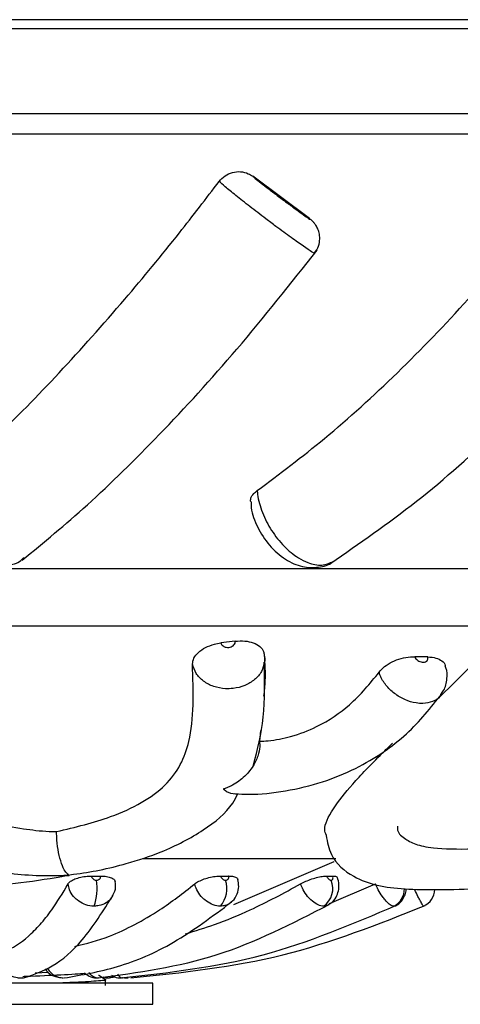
# Model space of a CAD drawing. Header units: millimetres. Extents: x 65 to 121, y 64 to 185.
# Tile 171 of 175: x 84.323 to 85.234, y 182.992 to 185.031. Entities that reach past the tile are written whole.
import ezdxf

# ---------------------------------------------------------------- set-up
doc = ezdxf.new("R2010")
doc.units = ezdxf.units.MM
doc.styles.add('SLDTEXTSTYLE0', font='TXT', dxfattribs={"width": 0.75})
doc.dimstyles.new('SLDDIMSTYLE0', dxfattribs={"dimtxt": 3.5, "dimasz": 3.302, "dimexe": 0, "dimexo": 0.0625, "dimgap": 0.875, "dimtad": 1, "dimdec": 0, "dimlfac": 20, "dimrnd": 1e-09, "dimzin": 12, "dimdsep": 46, "dimtxsty": 'SLDTEXTSTYLE0', "dimsah": 1, "dimcen": 0.09, "dimadec": 0, "dimazin": 3, "dimtfac": 1, "dimtdec": 0, "dimtofl": 0, "dimtmove": 0, "dimatfit": 3, "dimfxl": 0, "dimfrac": 2, "dimtolj": 1, "dimtzin": 12, "dimarcsym": 0})

# ---------------------------------------------------------------- blocks, each defined once
blk = doc.blocks.new('_D')
at = {"color": 7, "linetype": 'Continuous', "lineweight": 18}
for p, q in [((87.9732, 185.0116), (121.2937, 185.0116)), ((120.2937, 185.0116), (120.2937, 118.6561)), ((85.3725, 118.6561), (121.2937, 118.6561))]:
    blk.add_line(p, q, dxfattribs=at)
for points in [[(120.2937, 185.0116), (119.7857, 181.7096), (120.8017, 181.7096)], [(120.2937, 118.6561), (120.8017, 121.9581), (119.7857, 121.9581)]]:
    blk.add_solid(points, dxfattribs=at)
at = {"color": 7, "linetype": 'Continuous', "lineweight": 18, "insert": (115.782, 153.7638), "char_height": 3.5, "attachment_point": 1, "rotation": 90, "style": 'SLDTEXTSTYLE0'}
blk.add_mtext('1327', dxfattribs=at)

msp = doc.modelspace()

# ---------------------------------------------------------------- linework, layer by layer
at = {"color": 7, "linetype": 'Continuous', "lineweight": 25}
for p, q in [((86.97783, 185.03057), (81.39761, 185.03057)), ((86.97315, 185.01157), (81.39294, 185.01157)), ((87.08488, 184.83558), (81.30643, 184.83558)), ((84.02252, 184.79409), (87.99806, 184.79409)), ((84.02492, 184.79435), (87.95806, 184.79435)), ((84.92224, 184.61892), (84.80482, 184.70632)), ((84.06462, 183.89409), (87.29806, 183.89409)), ((81.42526, 183.77564), (87.07086, 183.77564)), ((84.7687, 183.74364), (84.739, 183.74003)), ((85.18151, 183.61832), (85.30427, 183.73948)), ((85.16718, 183.71115), (85.14002, 183.71163)), ((84.82086, 183.55868), (84.81884, 183.53661)), ((84.74451, 183.43772), (84.74416, 183.43737)), ((84.57713, 183.29404), (84.97665, 183.29404)), ((84.9725, 183.28658), (84.76498, 183.19803)), ((84.38671, 183.25863), (84.42545, 183.25848)), ((84.47088, 183.25747), (84.49021, 183.25746)), ((84.73828, 183.25747), (84.75512, 183.25746)), ((84.9577, 183.25747), (84.9704, 183.25746)), ((84.96391, 183.20056), (85.05902, 183.24118)), ((85.09934, 183.19592), (85.09678, 183.19512)), ((84.38204, 183.05758), (84.35474, 183.05641)), ((84.59806, 183.03602), (83.89806, 183.03602)), ((84.50013, 183.03053), (84.50013, 183.04303)), ((84.50626, 183.04646), (84.52076, 183.04907)), ((84.59806, 182.99193), (84.59806, 183.03602))]:
    msp.add_line(p, q, dxfattribs=at)
at = {"color": 1, "linetype": 'Continuous', "lineweight": 25}
msp.add_line((83.89806, 182.99193), (84.59806, 182.99193), dxfattribs=at)
at = {"color": 1, "linetype": 'Continuous', "lineweight": 25, "flags": 128}
for points in [[(84.49584, 183.04867), (84.50194, 183.04697), (84.50864, 183.04667)], [(84.53592, 183.04763), (84.53936, 183.04697), (84.54706, 183.04667)]]:
    msp.add_lwpolyline(points, dxfattribs=at)
at = {"color": 7, "linetype": 'Continuous', "lineweight": 25}
for centre, radius, start, end in [((84.37301, 183.23177), 0.1099, 340.52061, 8.93702), ((84.69426, 183.23173), 0.05727, 320.26543, 17.38214), ((84.9254, 183.23168), 0.04521, 306.03163, 22.30713), ((85.14207, 183.2316), 0.04, 294.23433, 357.12423)]:
    msp.add_arc(centre, radius, start, end, dxfattribs=at)
at = {"color": 1, "linetype": 'Continuous', "lineweight": 25}
msp.add_arc((85.07855, 183.23097), 0.04022, 296.95919, 0.32584, dxfattribs=at)
at = {"color": 7, "linetype": 'Continuous', "lineweight": 25}
for points, knots in [([(84.73553, 184.69578), (84.73934, 184.69995), (84.74696, 184.70828), (84.76274, 184.71518), (84.77951, 184.71674), (84.79414, 184.71324), (84.8018, 184.70828), (84.80482, 184.70632)], [0, 0, 0, 0, 0.2150158, 0.4300127, 0.6449577, 0.8598529, 1, 1, 1, 1]), ([(84.80482, 184.70632), (84.8049, 184.70626), (84.80633, 184.70498), (84.81164, 184.70055), (84.8252, 184.68989), (84.84311, 184.67612), (84.86083, 184.66271), (84.87847, 184.64952), (84.8952, 184.63717), (84.91075, 184.62592), (84.92089, 184.61886), (84.92453, 184.6167), (84.9229, 184.61828), (84.92224, 184.61892)], [0, 0, 0, 0, 0.0056947, 0.1126527, 0.21961, 0.3265227, 0.4333631, 0.5001875, 0.6069324, 0.7136782, 0.8204527, 0.9272891, 1, 1, 1, 1]), ([(84.15284, 184.05545), (84.19188, 184.09028), (84.27285, 184.16253), (84.40422, 184.29726), (84.53309, 184.44179), (84.64436, 184.57658), (84.70825, 184.66012), (84.73553, 184.69578)], [0, 0, 0, 0, 0.2118104, 0.4394003, 0.6669808, 0.8578287, 1, 1, 1, 1]), ([(84.81407, 184.05545), (84.86052, 184.09028), (84.9569, 184.16253), (85.10486, 184.29726), (85.24416, 184.44179), (85.35976, 184.57658), (85.42328, 184.66012), (85.4504, 184.69578)], [0, 0, 0, 0, 0.2118103, 0.4394005, 0.6669806, 0.8578287, 1, 1, 1, 1]), ([(84.93278, 184.54732), (84.93595, 184.552), (84.94198, 184.56091), (84.94412, 184.57598), (84.94276, 184.58874), (84.93916, 184.59881), (84.9348, 184.60618), (84.93089, 184.61098), (84.92819, 184.61378), (84.92633, 184.61554), (84.92525, 184.61647), (84.92471, 184.61693)], [0, 0, 0, 0, 0.1969659, 0.3750142, 0.5223995, 0.6473374, 0.7504005, 0.8270509, 0.8806623, 0.9409797, 1, 1, 1, 1]), ([(84.32804, 183.91186), (84.37249, 183.94831), (84.46388, 184.02324), (84.61452, 184.1718), (84.77606, 184.34846), (84.88311, 184.48388), (84.938, 184.55332)], [0, 0, 0, 0, 0.229013, 0.4708703, 0.7286741, 1, 1, 1, 1]), ([(84.96622, 183.90558), (85.02524, 183.94612), (85.14274, 184.02681), (85.32016, 184.18446), (85.49141, 184.35985), (85.59463, 184.48903), (85.64608, 184.55342)], [0, 0, 0, 0, 0.2521528, 0.5019183, 0.7517536, 1, 1, 1, 1]), ([(84.15284, 184.05545), (84.15279, 184.05287), (84.1525, 184.03843), (84.1578, 184.01), (84.17574, 183.97224), (84.20279, 183.93915), (84.2319, 183.91751), (84.26259, 183.90388), (84.29283, 183.89966), (84.31872, 183.90424), (84.32885, 183.91411), (84.33184, 183.91703)], [0, 0, 0, 0, 0.02987948, 0.1672812, 0.30462482, 0.44196443, 0.57931075, 0.66736106, 0.80487458, 0.94246411, 1, 1, 1, 1]), ([(84.80072, 184.03221), (84.80057, 184.03464), (84.80024, 184.04025), (84.8055, 184.04851), (84.81156, 184.05342), (84.81407, 184.05545)], [0, 0, 0, 0, 0.3092397, 0.7140575, 1, 1, 1, 1]), ([(84.8014, 184.03222), (84.80146, 184.02808), (84.80172, 184.01065), (84.81428, 183.97882), (84.83833, 183.94084), (84.87067, 183.91223), (84.90621, 183.89631), (84.93991, 183.89562), (84.96294, 183.90104), (84.97049, 183.90845), (84.97071, 183.90867)], [0, 0, 0, 0, 0.0513207, 0.216002, 0.3865023, 0.5635494, 0.7215968, 0.865023, 0.9961032, 1, 1, 1, 1]), ([(84.739, 183.74003), (84.73939, 183.73898), (84.74024, 183.73668), (84.74324, 183.7337), (84.74748, 183.73152), (84.75185, 183.73069), (84.75629, 183.73081), (84.76061, 183.73188), (84.76475, 183.73431), (84.76764, 183.73765), (84.76881, 183.74094), (84.76873, 183.74295), (84.7687, 183.74364)], [0, 0, 0, 0, 0.0918357, 0.2030054, 0.3142334, 0.4255994, 0.495384, 0.6069327, 0.7185161, 0.829991, 0.9413817, 1, 1, 1, 1]), ([(84.7687, 183.74364), (84.77538, 183.74407), (84.78876, 183.74493), (84.80669, 183.74083), (84.82031, 183.73322), (84.82754, 183.72396), (84.82845, 183.71744), (84.8288, 183.71493)], [0, 0, 0, 0, 0.21610712, 0.43222246, 0.64819321, 0.86413591, 1, 1, 1, 1]), ([(84.68026, 183.69653), (84.68079, 183.70064), (84.68185, 183.70887), (84.69175, 183.72095), (84.70655, 183.73102), (84.72326, 183.7375), (84.73446, 183.7393), (84.739, 183.74003)], [0, 0, 0, 0, 0.2135555, 0.4271094, 0.640664, 0.8542232, 1, 1, 1, 1]), ([(83.04392, 183.71152), (83.05009, 183.68649), (83.0624, 183.63655), (83.09387, 183.57042), (83.13263, 183.50785), (83.17613, 183.45604), (83.22293, 183.4138), (83.26781, 183.3812), (83.3188, 183.35114), (83.39595, 183.31558), (83.50728, 183.28038), (83.65406, 183.25243), (83.8148, 183.23546), (83.98465, 183.22813), (84.16551, 183.23061), (84.311, 183.23934), (84.4021, 183.25542), (84.43429, 183.2611)], [0, 0, 0, 0, 0.0594049, 0.1185154, 0.1696531, 0.2315105, 0.2745961, 0.3101272, 0.3500175, 0.3974092, 0.4770734, 0.5616784, 0.6503055, 0.7406533, 0.824577, 0.9380086, 1, 1, 1, 1]), ([(84.8288, 183.71493), (84.82988, 183.69674), (84.83169, 183.66631), (84.82862, 183.64054), (84.82739, 183.63017)], [0, 0, 0, 0, 0.5976604, 1, 1, 1, 1]), ([(84.8288, 183.71493), (84.82983, 183.71004), (84.83089, 183.70505), (84.82927, 183.70027), (84.82924, 183.70017)], [0, 0, 0, 0, 0.9779496, 1, 1, 1, 1]), ([(85.06632, 183.67947), (85.0697, 183.68342), (85.07647, 183.69131), (85.09299, 183.70138), (85.11197, 183.70856), (85.12831, 183.71152), (85.13726, 183.7116), (85.14002, 183.71163)], [0, 0, 0, 0, 0.22494184, 0.44988685, 0.67484457, 0.8998165, 1, 1, 1, 1]), ([(85.14002, 183.71163), (85.14009, 183.71146), (85.14069, 183.70997), (85.14247, 183.70718), (85.14619, 183.70383), (85.15072, 183.70138), (85.15497, 183.70031), (85.15902, 183.70019), (85.16268, 183.70104), (85.16579, 183.70325), (85.1675, 183.70646), (85.16761, 183.70929), (85.16725, 183.71088), (85.16718, 183.71115)], [0, 0, 0, 0, 0.01436302, 0.12552635, 0.23693264, 0.34870621, 0.46066585, 0.53122724, 0.64277373, 0.75433002, 0.86563746, 0.97676176, 1, 1, 1, 1]), ([(85.16718, 183.71115), (85.17309, 183.71068), (85.18492, 183.70974), (85.19698, 183.70314), (85.20329, 183.69714), (85.20337, 183.69316), (85.20338, 183.69294)], [0, 0, 0, 0, 0.3270282, 0.6540666, 0.9808951, 1, 1, 1, 1]), ([(84.39897, 183.34938), (84.43774, 183.35876), (84.50303, 183.37455), (84.57663, 183.40861), (84.62606, 183.44464), (84.65737, 183.48732), (84.67691, 183.54194), (84.68307, 183.60997), (84.6812, 183.66766), (84.68026, 183.69653)], [0, 0, 0, 0, 0.1758004, 0.2960621, 0.4162127, 0.5360465, 0.6561096, 0.8279399, 1, 1, 1, 1]), ([(84.80647, 183.48706), (84.81462, 183.51917), (84.83094, 183.58342), (84.82953, 183.66129), (84.82882, 183.70026)], [0, 0, 0, 0, 0.4996584, 1, 1, 1, 1]), ([(85.19375, 183.63339), (85.19595, 183.63608), (85.20352, 183.64532), (85.20731, 183.66517), (85.2074, 183.68321), (85.20364, 183.69151), (85.20305, 183.69281)], [0, 0, 0, 0, 0.1645748, 0.5659549, 0.9320599, 1, 1, 1, 1]), ([(84.81884, 183.53661), (84.82482, 183.53692), (84.84624, 183.53802), (84.88862, 183.54599), (84.94919, 183.57025), (85.01403, 183.6145), (85.04762, 183.65623), (85.06632, 183.67947)], [0, 0, 0, 0, 0.05323326, 0.1907094, 0.36622955, 0.64706392, 1, 1, 1, 1]), ([(84.76821, 183.42814), (84.77763, 183.42755), (84.81056, 183.42549), (84.87364, 183.43231), (84.94998, 183.45077), (85.03976, 183.48814), (85.12772, 183.54831), (85.1736, 183.60638), (85.19605, 183.6348)], [0, 0, 0, 0, 0.0556788, 0.1946999, 0.3365258, 0.4759271, 0.7435257, 1, 1, 1, 1]), ([(84.81884, 183.53661), (84.81908, 183.53433), (84.81993, 183.52626), (84.81759, 183.5096), (84.80766, 183.48622), (84.7891, 183.46299), (84.76942, 183.44861), (84.7556, 183.44183), (84.74999, 183.43954), (84.74707, 183.43848), (84.74566, 183.43801), (84.74501, 183.43781), (84.74468, 183.43773), (84.74455, 183.43772), (84.74451, 183.43772)], [0, 0, 0, 0, 0.055511, 0.1967489, 0.3754705, 0.6066771, 0.8420561, 0.9198228, 0.9624071, 0.9831925, 0.9926577, 0.9969742, 0.9990896, 1, 1, 1, 1]), ([(84.95724, 183.34166), (84.9557, 183.34553), (84.95053, 183.35851), (84.9673, 183.39336), (85.0098, 183.44729), (85.05373, 183.49301), (85.08682, 183.52538), (85.09402, 183.53242)], [0, 0, 0, 0, 0.1206844, 0.404971, 0.6616539, 0.9263782, 1, 1, 1, 1]), ([(84.06093, 183.44872), (84.0794, 183.43901), (84.12829, 183.41331), (84.19785, 183.38694), (84.26954, 183.36665), (84.32451, 183.35571), (84.36951, 183.35027), (84.39387, 183.34953), (84.39897, 183.34938)], [0, 0, 0, 0, 0.1943661, 0.514383, 0.674295, 0.8404667, 0.9666179, 1, 1, 1, 1]), ([(84.43429, 183.2611), (84.45235, 183.26371), (84.49038, 183.2692), (84.55073, 183.28502), (84.62748, 183.3097), (84.70402, 183.3507), (84.75604, 183.39204), (84.77085, 183.42123), (84.7742, 183.42784)], [0, 0, 0, 0, 0.1172525, 0.2470781, 0.4265649, 0.6832452, 0.9283326, 1, 1, 1, 1]), ([(84.74416, 183.43737), (84.74421, 183.43737), (84.74433, 183.43736), (84.74464, 183.43724), (84.74542, 183.43665), (84.74855, 183.43433), (84.75865, 183.42758), (84.76759, 183.42772), (84.77432, 183.42782)], [0, 0, 0, 0, 0.00217357, 0.00530515, 0.01967919, 0.07665331, 0.30469581, 1, 1, 1, 1]), ([(83.96322, 183.36951), (84.00074, 183.35108), (84.07175, 183.31619), (84.18333, 183.28218), (84.27993, 183.26494), (84.35022, 183.2585), (84.3793, 183.2586), (84.38671, 183.25863)], [0, 0, 0, 0, 0.3133721, 0.5931326, 0.8444049, 0.9603847, 1, 1, 1, 1]), ([(85.10424, 183.36082), (85.10415, 183.35914), (85.10354, 183.348), (85.11687, 183.33596), (85.14048, 183.32277), (85.17918, 183.31422), (85.24894, 183.3124), (85.34593, 183.31747), (85.40837, 183.32371), (85.43994, 183.32686)], [0, 0, 0, 0, 0.0299696, 0.1991163, 0.3460025, 0.4952433, 0.6961443, 0.8463881, 1, 1, 1, 1]), ([(84.38671, 183.25875), (84.39359, 183.25855), (84.40527, 183.25822), (84.41721, 183.25921), (84.42252, 183.25976), (84.42339, 183.25987), (84.42382, 183.25996), (84.42402, 183.26004), (84.42411, 183.26018), (84.42357, 183.26068), (84.42028, 183.26297), (84.41436, 183.27045), (84.40719, 183.28762), (84.40189, 183.31165), (84.3995, 183.33352), (84.39909, 183.34573), (84.39897, 183.34938)], [0, 0, 0, 0, 0.13168644, 0.22321046, 0.23367144, 0.23874054, 0.24172875, 0.24411394, 0.24649553, 0.25387157, 0.28829112, 0.4268145, 0.59838752, 0.76959224, 0.93126151, 1, 1, 1, 1]), ([(84.95656, 183.34147), (84.95927, 183.3278), (84.96654, 183.29116), (85.00945, 183.25546), (85.06315, 183.23653), (85.1152, 183.23032), (85.18699, 183.22877), (85.2747, 183.23137), (85.36813, 183.23739), (85.45845, 183.24587), (85.51814, 183.25422), (85.5453, 183.25802)], [0, 0, 0, 0, 0.0838481, 0.2247567, 0.3408737, 0.4636445, 0.5774023, 0.6890251, 0.7997666, 0.9089315, 1, 1, 1, 1]), ([(84.42297, 183.24118), (84.42443, 183.24302), (84.42735, 183.2467), (84.43677, 183.25161), (84.44867, 183.2553), (84.46066, 183.25723), (84.46797, 183.2574), (84.47088, 183.25747)], [0, 0, 0, 0, 0.2146676, 0.4293511, 0.6440149, 0.8586936, 1, 1, 1, 1]), ([(84.47088, 183.25747), (84.47102, 183.25684), (84.47141, 183.2552), (84.47272, 183.25309), (84.4748, 183.25104), (84.47738, 183.24952), (84.47989, 183.24889), (84.48128, 183.24885), (84.48158, 183.24884)], [0, 0, 0, 0, 0.1378852, 0.3587069, 0.4971285, 0.7178407, 0.9386411, 1, 1, 1, 1]), ([(84.48158, 183.24884), (84.48228, 183.24889), (84.48406, 183.249), (84.48629, 183.24992), (84.48835, 183.25156), (84.4898, 183.25374), (84.49028, 183.25596), (84.49023, 183.25721), (84.49021, 183.25746)], [0, 0, 0, 0, 0.1445199, 0.36531, 0.5035246, 0.7244371, 0.9454459, 1, 1, 1, 1]), ([(84.49021, 183.25746), (84.49447, 183.2573), (84.50299, 183.25697), (84.5129, 183.25415), (84.51934, 183.25031), (84.5201, 183.24713), (84.52044, 183.24571)], [0, 0, 0, 0, 0.2623962, 0.5248069, 0.7870906, 1, 1, 1, 1]), ([(84.6849, 183.24118), (84.68748, 183.24302), (84.69264, 183.2467), (84.70434, 183.25161), (84.71734, 183.2553), (84.72918, 183.25723), (84.7357, 183.2574), (84.73828, 183.25747)], [0, 0, 0, 0, 0.21466806, 0.42935105, 0.64401572, 0.85869442, 1, 1, 1, 1]), ([(84.73828, 183.25747), (84.73851, 183.25684), (84.73909, 183.2552), (84.74056, 183.25309), (84.74268, 183.25104), (84.74516, 183.24952), (84.74744, 183.24889), (84.74865, 183.24885), (84.74892, 183.24884)], [0, 0, 0, 0, 0.137888, 0.3587011, 0.4971289, 0.7178396, 0.9386417, 1, 1, 1, 1]), ([(84.74892, 183.24884), (84.74952, 183.24889), (84.75106, 183.249), (84.75285, 183.24992), (84.7544, 183.25156), (84.75533, 183.25374), (84.75541, 183.25596), (84.75517, 183.25721), (84.75512, 183.25746)], [0, 0, 0, 0, 0.1445007, 0.3652927, 0.5035144, 0.7244384, 0.9454435, 1, 1, 1, 1]), ([(84.75512, 183.25746), (84.75867, 183.25729), (84.76577, 183.25695), (84.77243, 183.25439), (84.77353, 183.25174), (84.77403, 183.25053)], [0, 0, 0, 0, 0.3534403, 0.7068933, 1, 1, 1, 1]), ([(84.90407, 183.24118), (84.90752, 183.24302), (84.91442, 183.2467), (84.92724, 183.25161), (84.94007, 183.2553), (84.95061, 183.25723), (84.95569, 183.2574), (84.9577, 183.25747)], [0, 0, 0, 0, 0.2146657, 0.42935, 0.6440154, 0.8586945, 1, 1, 1, 1]), ([(84.9577, 183.25747), (84.95798, 183.25684), (84.95871, 183.2552), (84.96019, 183.25309), (84.96214, 183.25104), (84.96428, 183.24952), (84.96611, 183.24889), (84.96703, 183.24885), (84.96723, 183.24884)], [0, 0, 0, 0, 0.1378921, 0.3587084, 0.4971243, 0.717854, 0.9386441, 1, 1, 1, 1]), ([(84.96095, 183.19813), (84.96319, 183.19926), (84.97008, 183.20273), (84.97768, 183.21301), (84.98287, 183.22638), (84.98357, 183.24039), (84.98195, 183.24979), (84.97998, 183.25428), (84.97997, 183.25429)], [0, 0, 0, 0, 0.1154201, 0.3545179, 0.5673008, 0.7744827, 0.9991004, 1, 1, 1, 1]), ([(84.96723, 183.24884), (84.96768, 183.24889), (84.96882, 183.249), (84.97001, 183.24992), (84.97088, 183.25156), (84.97121, 183.25374), (84.97088, 183.25596), (84.97048, 183.25721), (84.9704, 183.25746)], [0, 0, 0, 0, 0.1445242, 0.3653319, 0.5035453, 0.7244371, 0.9454512, 1, 1, 1, 1]), ([(84.9704, 183.25746), (84.97302, 183.25732), (84.97798, 183.25706), (84.97921, 183.25513), (84.97978, 183.25421)], [0, 0, 0, 0, 0.527308, 1, 1, 1, 1]), ([(84.27834, 183.09747), (84.28255, 183.09877), (84.30348, 183.10525), (84.33258, 183.12389), (84.3651, 183.15648), (84.39276, 183.19074), (84.41173, 183.22242), (84.42297, 183.24118)], [0, 0, 0, 0, 0.0844349, 0.4204677, 0.5882636, 0.7560602, 1, 1, 1, 1]), ([(84.47662, 183.19512), (84.47511, 183.19516), (84.46817, 183.19535), (84.45564, 183.19851), (84.44278, 183.20619), (84.43245, 183.21651), (84.42541, 183.22798), (84.42372, 183.23714), (84.42297, 183.24118)], [0, 0, 0, 0, 0.0591831, 0.2721294, 0.4850681, 0.6184686, 0.8315129, 1, 1, 1, 1]), ([(84.43659, 183.11178), (84.46072, 183.11781), (84.50265, 183.12828), (84.56096, 183.15668), (84.62021, 183.19066), (84.66083, 183.22239), (84.6849, 183.24118)], [0, 0, 0, 0, 0.2818139, 0.4897552, 0.697698, 1, 1, 1, 1]), ([(84.51434, 183.21666), (84.51558, 183.21841), (84.52024, 183.22503), (84.52214, 183.2358), (84.52055, 183.24364), (84.52014, 183.24565)], [0, 0, 0, 0, 0.2113277, 0.7968678, 1, 1, 1, 1]), ([(84.66585, 183.13779), (84.68597, 183.14404), (84.73113, 183.15808), (84.8112, 183.19089), (84.86952, 183.22247), (84.90407, 183.24118)], [0, 0, 0, 0, 0.2466373, 0.5536587, 1, 1, 1, 1]), ([(84.7383, 183.19512), (84.73698, 183.19516), (84.73091, 183.19535), (84.71954, 183.19851), (84.70722, 183.20619), (84.69673, 183.21651), (84.68894, 183.22798), (84.68614, 183.23714), (84.6849, 183.24118)], [0, 0, 0, 0, 0.05918529, 0.27213053, 0.48506972, 0.61846925, 0.83151397, 1, 1, 1, 1]), ([(84.75906, 183.20299), (84.76055, 183.20401), (84.76674, 183.20822), (84.77304, 183.21996), (84.77694, 183.23554), (84.77509, 183.24568), (84.7742, 183.25055)], [0, 0, 0, 0, 0.1021444, 0.4225225, 0.7222411, 1, 1, 1, 1]), ([(84.952, 183.19512), (84.95099, 183.19516), (84.94638, 183.19535), (84.93729, 183.19851), (84.92673, 183.20619), (84.9171, 183.21651), (84.90931, 183.22798), (84.90567, 183.23714), (84.90407, 183.24118)], [0, 0, 0, 0, 0.05918807, 0.27212913, 0.48507045, 0.61846966, 0.83151441, 1, 1, 1, 1]), ([(85.09678, 183.19512), (85.0962, 183.19516), (85.0935, 183.19535), (85.08757, 183.19851), (85.07979, 183.20619), (85.07197, 183.21651), (85.06495, 183.22798), (85.06084, 183.23714), (85.05902, 183.24118)], [0, 0, 0, 0, 0.0591774, 0.2721287, 0.4850685, 0.6184691, 0.8315134, 1, 1, 1, 1]), ([(84.33325, 183.04735), (84.35235, 183.05396), (84.39393, 183.06837), (84.45642, 183.12285), (84.49554, 183.18534), (84.51645, 183.21874)], [0, 0, 0, 0, 0.2833179, 0.6169892, 1, 1, 1, 1]), ([(85.09936, 183.19584), (85.09966, 183.19592), (85.105, 183.19747), (85.11246, 183.20471), (85.11953, 183.21558), (85.1225, 183.22457), (85.12256, 183.22961), (85.12258, 183.23095)], [0, 0, 0, 0, 0.0212755, 0.3758311, 0.6544167, 0.9083901, 1, 1, 1, 1]), ([(84.41478, 183.04658), (84.45159, 183.05291), (84.52798, 183.06605), (84.6451, 183.11673), (84.72151, 183.17411), (84.76109, 183.20383)], [0, 0, 0, 0, 0.3095349, 0.6424002, 1, 1, 1, 1]), ([(84.48437, 183.04647), (84.56758, 183.05781), (84.73236, 183.08027), (84.8866, 183.15936), (84.96296, 183.19851)], [0, 0, 0, 0, 0.5049016, 1, 1, 1, 1]), ([(84.53199, 183.04644), (84.63117, 183.05769), (84.82764, 183.07998), (85.01127, 183.15828), (85.10221, 183.19706)], [0, 0, 0, 0, 0.504799, 1, 1, 1, 1]), ([(84.55242, 183.04644), (84.65844, 183.05766), (84.86847, 183.07989), (85.06474, 183.15798), (85.16193, 183.19666)], [0, 0, 0, 0, 0.5047695, 1, 1, 1, 1]), ([(84.96012, 183.19738), (84.95961, 183.19696), (84.95745, 183.19518), (84.95436, 183.19515), (84.952, 183.19512)], [0, 0, 0, 0, 0.23442078, 1, 1, 1, 1]), ([(84.27746, 183.08475), (84.27864, 183.08109), (84.28154, 183.07208), (84.28953, 183.06152), (84.30092, 183.05254), (84.31263, 183.04748), (84.32154, 183.0469), (84.32502, 183.04667)], [0, 0, 0, 0, 0.1735716, 0.4266483, 0.5848137, 0.8377492, 1, 1, 1, 1]), ([(84.45807, 183.0559), (84.4575, 183.05579), (84.45182, 183.05463), (84.40887, 183.05243), (84.36185, 183.05029), (84.33131, 183.04918), (84.32956, 183.04911)], [0, 0, 0, 0, 0.0513245, 0.5116776, 0.97203, 1, 1, 1, 1]), ([(84.37554, 183.06519), (84.37749, 183.06259), (84.38292, 183.05538), (84.39481, 183.04875), (84.40443, 183.04781), (84.4083, 183.04743)], [0, 0, 0, 0, 0.2510115, 0.698034, 1, 1, 1, 1]), ([(84.45817, 183.05583), (84.46079, 183.05388), (84.46766, 183.04875), (84.4779, 183.04589), (84.48447, 183.04696), (84.48578, 183.04717)], [0, 0, 0, 0, 0.3301849, 0.8664453, 1, 1, 1, 1]), ([(84.49979, 183.04343), (84.49527, 183.04604), (84.49059, 183.04874), (84.48591, 183.05145), (84.48575, 183.05154)], [0, 0, 0, 0, 0.9655124, 1, 1, 1, 1]), ([(84.51305, 183.0521), (84.51382, 183.05154), (84.51859, 183.04808), (84.52679, 183.04597), (84.53354, 183.0471), (84.5354, 183.04741)], [0, 0, 0, 0, 0.1228396, 0.7588686, 1, 1, 1, 1]), ([(84.32502, 183.04667), (84.32767, 183.04666), (84.33156, 183.04665), (84.33515, 183.04809), (84.33629, 183.04856)], [0, 0, 0, 0, 0.67946424, 1, 1, 1, 1]), ([(84.49765, 183.04345), (84.49856, 183.04332), (84.50664, 183.04215), (84.48362, 183.03993), (84.44853, 183.03759), (84.41357, 183.03629), (84.40663, 183.03603)], [0, 0, 0, 0, 0.0534864, 0.4746275, 0.8957672, 1, 1, 1, 1])]:
    msp.add_open_spline(points, degree=3, knots=knots, dxfattribs=at)
at = {"color": 1, "linetype": 'Continuous', "lineweight": 25}
for points, knots in [([(84.93321, 184.54707), (84.9318, 184.54752), (84.92899, 184.54843), (84.91102, 184.56044), (84.88516, 184.57881), (84.85719, 184.5994), (84.82786, 184.62143), (84.79841, 184.64399), (84.769, 184.66713), (84.74549, 184.68635), (84.73892, 184.69256), (84.73553, 184.69578)], [0, 0, 0, 0, 0.1149131, 0.2297693, 0.3446161, 0.4594723, 0.5313681, 0.646316, 0.7613217, 0.8763684, 1, 1, 1, 1]), ([(84.81407, 184.05545), (84.81433, 184.05287), (84.8158, 184.03843), (84.82355, 184.01), (84.84283, 183.97224), (84.86906, 183.93917), (84.89571, 183.91745), (84.92251, 183.90404), (84.94875, 183.89869), (84.96385, 183.9055), (84.9714, 183.90891)], [0, 0, 0, 0, 0.0317077, 0.1775175, 0.3232654, 0.4690093, 0.6147599, 0.7081985, 0.8541271, 1, 1, 1, 1]), ([(84.82924, 183.70017), (84.82766, 183.69362), (84.82448, 183.68041), (84.80958, 183.66345), (84.78904, 183.65107), (84.76749, 183.64559), (84.74535, 183.64492), (84.72354, 183.64909), (84.70234, 183.66018), (84.68621, 183.67643), (84.68227, 183.68975), (84.68026, 183.69653)], [0, 0, 0, 0, 0.11398273, 0.22985012, 0.34563775, 0.46134413, 0.53372083, 0.64927958, 0.76481863, 0.88041525, 1, 1, 1, 1]), ([(85.19398, 183.63322), (85.19334, 183.63188), (85.19015, 183.62522), (85.17745, 183.61808), (85.16002, 183.6142), (85.1402, 183.61557), (85.11954, 183.62176), (85.0975, 183.63489), (85.07955, 183.6525), (85.07002, 183.66823), (85.06706, 183.67721), (85.06632, 183.67947)], [0, 0, 0, 0, 0.03464962, 0.17336094, 0.31193868, 0.39954112, 0.53850531, 0.67719917, 0.81555927, 0.95371689, 1, 1, 1, 1]), ([(84.51455, 183.21653), (84.51282, 183.21349), (84.50956, 183.20775), (84.5001, 183.20063), (84.48907, 183.19588), (84.48015, 183.19534), (84.47662, 183.19512)], [0, 0, 0, 0, 0.2354574, 0.4451878, 0.7805248, 1, 1, 1, 1]), ([(85.15849, 183.19512), (85.15838, 183.19516), (85.15786, 183.19535), (85.15567, 183.19851), (85.15145, 183.20618), (85.14619, 183.21653), (85.14226, 183.22457), (85.1397, 183.23011), (85.13949, 183.23058)], [0, 0, 0, 0, 0.0695398, 0.3197311, 0.5699135, 0.726645, 0.9769507, 1, 1, 1, 1]), ([(84.75921, 183.20233), (84.75911, 183.20222), (84.75608, 183.19896), (84.74892, 183.19599), (84.74131, 183.19537), (84.7383, 183.19512)], [0, 0, 0, 0, 0.0200591, 0.612353, 1, 1, 1, 1]), ([(84.37946, 183.06684), (84.38236, 183.06298), (84.38728, 183.05644), (84.39804, 183.04957), (84.40676, 183.04686), (84.41256, 183.0467), (84.41365, 183.04667)], [0, 0, 0, 0, 0.3266214, 0.553613, 0.9166008, 1, 1, 1, 1]), ([(84.46611, 183.05753), (84.46643, 183.05704), (84.46839, 183.05401), (84.47435, 183.04978), (84.48086, 183.04684), (84.48525, 183.04669), (84.48607, 183.04667)], [0, 0, 0, 0, 0.06086873, 0.37744665, 0.88367711, 1, 1, 1, 1]), ([(84.52512, 183.05447), (84.52594, 183.0532), (84.52866, 183.049), (84.5322, 183.04687), (84.53472, 183.0467), (84.53519, 183.04667)], [0, 0, 0, 0, 0.2591629, 0.8615782, 1, 1, 1, 1]), ([(84.51733, 183.04997), (84.51516, 183.04857), (84.51236, 183.04677), (84.50933, 183.04669), (84.50864, 183.04667)], [0, 0, 0, 0, 0.7708492, 1, 1, 1, 1]), ([(84.55588, 183.04709), (84.55591, 183.04699), (84.55603, 183.04655), (84.55613, 183.04661), (84.5562, 183.04667)], [0, 0, 0, 0, 0.2281632, 1, 1, 1, 1])]:
    msp.add_open_spline(points, degree=3, knots=knots, dxfattribs=at)

# ---------------------------------------------------------------- dimensions: what is measured, and where the dimension line sits
at = {"color": 7, "linetype": 'Continuous', "lineweight": 18}
dim = msp.add_linear_dim(base=(120.2937, 118.65612), p1=(86.97315, 185.01157), p2=(84.37246, 118.65612), angle=90, dimstyle='SLDDIMSTYLE0', dxfattribs=at)
dim.commit()
dim.dimension.update_dxf_attribs({"geometry": '_D', "text_midpoint": (120.2937, 158.93601), "dimtype": 160})

doc.saveas('drawing.dxf')
